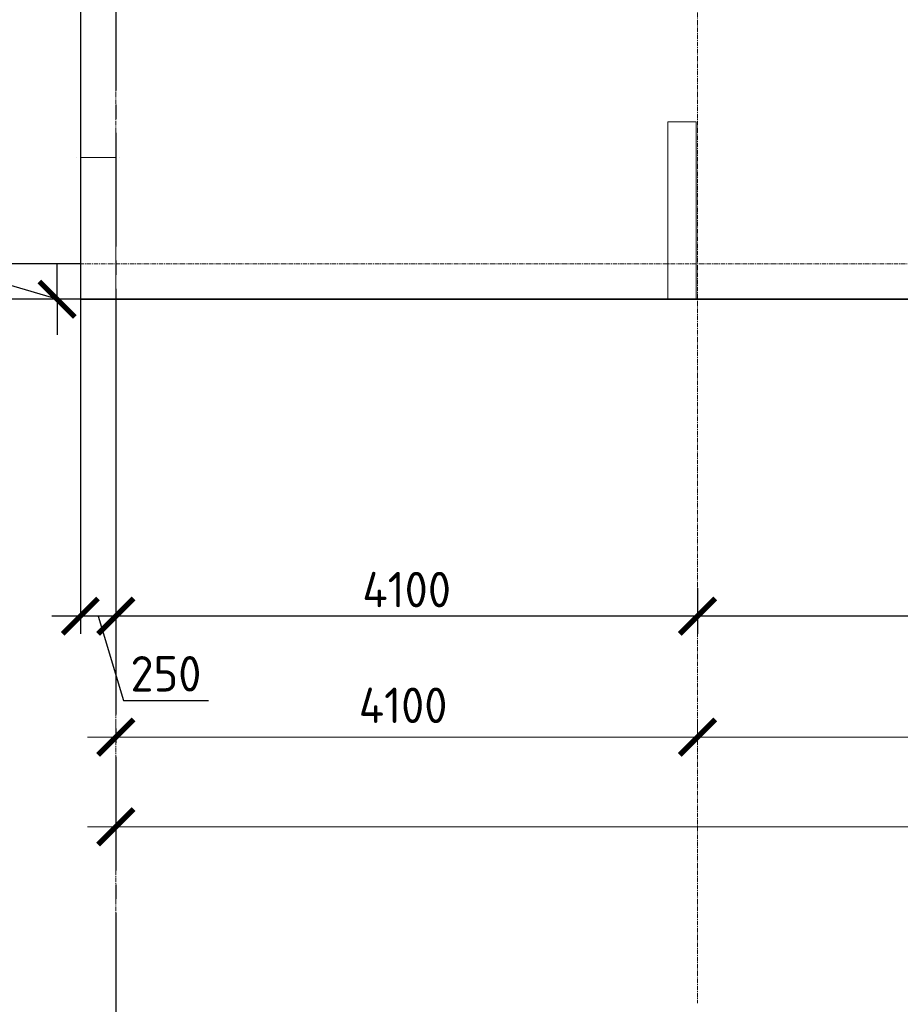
# Model space of a CAD drawing. Header units: millimetres. Extents: x 369815 to 1481759, y -423071 to -27917.
# Tile 230 of 256: x 1047228 to 1053436, y -93663 to -86721. Entities that reach past the tile are written whole.
import ezdxf

# ---------------------------------------------------------------- set-up
doc = ezdxf.new("R2010")
doc.units = ezdxf.units.MM
for name, pattern in [('______5', [1100, 800, -100, 100, -100]), ('DASHED', [7, 5, -2, 0]), ('осевая', [50.8, 31.75, -6.35, 6.35, -6.35])]:
    doc.linetypes.add(name, pattern=pattern)
doc.layers.add('Колонна_ бетон', color=7, linetype='Continuous', lineweight=50, true_color=0xb4b496)
for name, color, linetype, lineweight in [('Оси', 40, '______5', 18), ('Перекрытие ж_бетон', 1, 'Continuous', 30), ('РАЗМЕРЫ', 1, 'Continuous', 9)]:
    doc.layers.add(name, color=color, linetype=linetype, lineweight=lineweight)
doc.styles.add('GOST-2.304_Type-B', font='GOST_Common.ttf')
doc.styles.add('ГОСТ', font='GOST_Common.ttf')
doc.dimstyles.new('СПДС', dxfattribs={"dimscale": 100, "dimtxt": 2.5, "dimasz": 2.5, "dimexe": 1.25, "dimexo": 0, "dimtad": 1, "dimdec": 0, "dimtxsty": 'GOST-2.304_Type-B', "dimblk": 'ARCHTICK', "dimcen": 2.5, "dimdle": 2, "dimadec": 0, "dimazin": 2, "dimtfac": 0.75, "dimtdec": 0, "dimtmove": 1, "dimatfit": 3, "dimfxl": 1, "dimtolj": 1, "dimarcsym": 1})

# ---------------------------------------------------------------- blocks, each defined once
blk = doc.blocks.new('_ArchTick')
at = {"color": 0, "linetype": 'ByBlock', "const_width": 0.15}
blk.add_lwpolyline([(-0.5, -0.5), (0.5, 0.5)], dxfattribs=at)
blk = doc.blocks.new('*D2005')
at = {"color": 1, "lineweight": -2, "transparency": 16777216}
for p, q in [((-85704.7, -346670.2), (-85704.7, -346545.2)), ((-38904.7, -346670.2), (-38904.7, -346545.2)), ((-85904.7, -346670.2), (-38704.7, -346670.2))]:
    blk.add_line(p, q, dxfattribs=at)
at = {"layer": 'DEFPOINTS', "color": 0, "transparency": 16777216}
for p in [(-85704.7, -346670.2), (-38904.7, -346670.2), (-38904.7, -346670.2)]:
    blk.add_point(p, dxfattribs=at)
at = {"color": 1, "lineweight": -2, "transparency": 16777216, "xscale": 250, "yscale": 250, "zscale": 250, "rotation": 180}
blk.add_blockref('_ArchTick', (-85704.7, -346670.2), dxfattribs=at)
at = {"color": 1, "lineweight": -2, "transparency": 16777216, "xscale": 250, "yscale": 250, "zscale": 250}
blk.add_blockref('_ArchTick', (-38904.7, -346670.2), dxfattribs=at)
at = {"color": 1, "transparency": 16777216, "insert": (-67487.3, -346445.2), "char_height": 250, "width": 104166.667, "attachment_point": 5, "style": 'GOST-2.304_Type-B'}
blk.add_mtext('\\A1;46800', dxfattribs=at)
blk = doc.blocks.new('*D2012')
at = {"color": 1, "lineweight": -2, "transparency": 16777216}
for p, q in [((-85704.7, -346038.9), (-85704.7, -345913.9)), ((-81604.7, -346038.9), (-81604.7, -345913.9)), ((-85904.7, -346038.9), (-81404.7, -346038.9))]:
    blk.add_line(p, q, dxfattribs=at)
at = {"layer": 'DEFPOINTS', "color": 0, "transparency": 16777216}
for p in [(-85704.7, -346038.9), (-81604.7, -346038.9), (-81604.7, -346038.9)]:
    blk.add_point(p, dxfattribs=at)
at = {"color": 1, "lineweight": -2, "transparency": 16777216, "xscale": 250, "yscale": 250, "zscale": 250, "rotation": 180}
blk.add_blockref('_ArchTick', (-85704.7, -346038.9), dxfattribs=at)
at = {"color": 1, "lineweight": -2, "transparency": 16777216, "xscale": 250, "yscale": 250, "zscale": 250}
blk.add_blockref('_ArchTick', (-81604.7, -346038.9), dxfattribs=at)
at = {"color": 1, "transparency": 16777216, "insert": (-83679.9, -345813.9), "char_height": 250, "width": 83333.333, "attachment_point": 5, "style": 'GOST-2.304_Type-B'}
blk.add_mtext('\\A1;4100', dxfattribs=at)
blk = doc.blocks.new('*D2013')
at = {"color": 1, "lineweight": -2, "transparency": 16777216}
for p, q in [((-81604.7, -346038.9), (-81604.7, -345913.9)), ((-77404.7, -346038.9), (-77404.7, -345913.9)), ((-81804.7, -346038.9), (-77204.7, -346038.9))]:
    blk.add_line(p, q, dxfattribs=at)
at = {"layer": 'DEFPOINTS', "color": 0, "transparency": 16777216}
for p in [(-81604.7, -346038.9), (-77404.7, -346038.9), (-77404.7, -346038.9)]:
    blk.add_point(p, dxfattribs=at)
at = {"color": 1, "lineweight": -2, "transparency": 16777216, "xscale": 250, "yscale": 250, "zscale": 250, "rotation": 180}
blk.add_blockref('_ArchTick', (-81604.7, -346038.9), dxfattribs=at)
at = {"color": 1, "lineweight": -2, "transparency": 16777216, "xscale": 250, "yscale": 250, "zscale": 250}
blk.add_blockref('_ArchTick', (-77404.7, -346038.9), dxfattribs=at)
at = {"color": 1, "transparency": 16777216, "insert": (-79529.9, -345813.9), "char_height": 250, "width": 83333.333, "attachment_point": 5, "style": 'GOST-2.304_Type-B'}
blk.add_mtext('\\A1;4200', dxfattribs=at)
blk = doc.blocks.new('*D2273')
at = {"layer": 'DEFPOINTS', "color": 0, "transparency": 16777216}
for p in [(1047655.9, -88692.2), (1047905.9, -88692.2), (1047655.9, -90926.3)]:
    blk.add_point(p, dxfattribs=at)
at = {"layer": 'РАЗМЕРЫ', "color": 0, "lineweight": -2, "transparency": 16777216}
for p, q in [((1047655.9, -88692.2), (1047655.9, -91051.3)), ((1047905.9, -88692.2), (1047905.9, -91051.3)), ((1048105.9, -90926.3), (1047455.9, -90926.3)), ((1047780.9, -90926.3), (1047959, -91520)), ((1047959, -91520), (1048559, -91520))]:
    blk.add_line(p, q, dxfattribs=at)
at = {"layer": 'РАЗМЕРЫ', "color": 0, "lineweight": -2, "transparency": 16777216, "xscale": 250, "yscale": 250, "zscale": 250, "rotation": 180}
blk.add_blockref('_ArchTick', (1047655.9, -90926.3), dxfattribs=at)
at = {"layer": 'РАЗМЕРЫ', "color": 0, "lineweight": -2, "transparency": 16777216, "xscale": 250, "yscale": 250, "zscale": 250}
blk.add_blockref('_ArchTick', (1047905.9, -90926.3), dxfattribs=at)
at = {"layer": 'РАЗМЕРЫ', "color": 0, "transparency": 16777216, "insert": (1048259, -91332.5), "char_height": 250, "attachment_point": 5, "style": 'GOST-2.304_Type-B'}
blk.add_mtext('\\A1;250', dxfattribs=at)
blk = doc.blocks.new('*D2274')
at = {"layer": 'DEFPOINTS', "color": 0, "transparency": 16777216}
for p in [(1046945.3, -88442.2), (1047655.9, -88442.2), (1047655.9, -88692.2)]:
    blk.add_point(p, dxfattribs=at)
at = {"layer": 'РАЗМЕРЫ', "color": 0, "lineweight": -2, "transparency": 16777216}
for p, q in [((1046601.6, -88464), (1046601.6, -87864)), ((1046945.3, -88892.2), (1046945.3, -88242.2)), ((1047655.9, -88442.2), (1046820.3, -88442.2)), ((1046945.3, -88567.2), (1046601.6, -88464)), ((1047655.9, -88692.2), (1046820.3, -88692.2))]:
    blk.add_line(p, q, dxfattribs=at)
at = {"layer": 'РАЗМЕРЫ', "color": 0, "lineweight": -2, "transparency": 16777216, "xscale": 250, "yscale": 250, "zscale": 250}
for p, rotation in [((1046945.3, -88442.2), 90), ((1046945.3, -88692.2), 270)]:
    blk.add_blockref('_ArchTick', p, dxfattribs=dict(at, rotation=rotation))
at = {"layer": 'РАЗМЕРЫ', "color": 0, "transparency": 16777216, "insert": (1046414.1, -88164), "char_height": 250, "attachment_point": 5, "rotation": 90, "style": 'GOST-2.304_Type-B'}
blk.add_mtext('\\A1;250', dxfattribs=at)
blk = doc.blocks.new('*D2275')
at = {"layer": 'DEFPOINTS', "color": 0, "transparency": 16777216}
for p in [(1046945.3, -72042.2), (1047655.9, -72042.2), (1047238.1, -88442.2)]:
    blk.add_point(p, dxfattribs=at)
at = {"layer": 'РАЗМЕРЫ', "color": 0, "lineweight": -2, "transparency": 16777216}
for p, q in [((1046945.3, -88642.2), (1046945.3, -71842.2)), ((1047655.9, -72042.2), (1046820.3, -72042.2)), ((1047238.1, -88442.2), (1046820.3, -88442.2))]:
    blk.add_line(p, q, dxfattribs=at)
at = {"layer": 'РАЗМЕРЫ', "color": 0, "lineweight": -2, "transparency": 16777216, "xscale": 250, "yscale": 250, "zscale": 250}
for p, rotation in [((1046945.3, -72042.2), 90), ((1046945.3, -88442.2), 270)]:
    blk.add_blockref('_ArchTick', p, dxfattribs=dict(at, rotation=rotation))
at = {"layer": 'РАЗМЕРЫ', "color": 0, "transparency": 16777216, "insert": (1046757.8, -80242.2), "char_height": 250, "attachment_point": 5, "rotation": 90, "style": 'GOST-2.304_Type-B'}
blk.add_mtext('\\A1;16400', dxfattribs=at)
blk = doc.blocks.new('*D2283')
at = {"layer": 'DEFPOINTS', "color": 0, "transparency": 16777216}
for p in [(1047492.2, -88692.2), (1049765.7, -88692.2), (1082573.6, -88692.2)]:
    blk.add_point(p, dxfattribs=at)
at = {"layer": 'РАЗМЕРЫ', "color": 0, "lineweight": -2, "transparency": 16777216}
for p, q in [((1047148.4, -88589), (1047148.4, -88339)), ((1047492.2, -88692.2), (1047492.2, -88442.2)), ((1047492.2, -88692.2), (1047148.4, -88589)), ((1082573.6, -88692.2), (1047367.2, -88692.2)), ((1049765.7, -88692.2), (1047367.2, -88692.2)), ((1047492.2, -88692.2), (1047492.2, -88942.2))]:
    blk.add_line(p, q, dxfattribs=at)
at = {"layer": 'РАЗМЕРЫ', "color": 0, "lineweight": -2, "transparency": 16777216, "xscale": 250, "yscale": 250, "zscale": 250}
for rotation in [90, 270]:
    blk.add_blockref('_ArchTick', (1047492.2, -88692.2), dxfattribs=dict(at, rotation=rotation))
at = {"layer": 'РАЗМЕРЫ', "color": 0, "transparency": 16777216, "insert": (1046960.9, -88464), "char_height": 250, "attachment_point": 5, "rotation": 90, "style": 'GOST-2.304_Type-B'}
blk.add_mtext('\\A1;0', dxfattribs=at)
blk = doc.blocks.new('подложка стн 1-го этажа')
at = {"layer": 'Колонна_ бетон', "color": 252, "linetype": 'DASHED', "lineweight": 0, "ltscale": 0.5, "true_color": 0x939598, "transparency": 33554687}
for p, q in [((11935.8, 10712, -760), (11935.8, 10712, -760)), ((11935.8, 9462, -760), (11935.8, 10712, -760)), ((11935.8, 10712, -760), (12135.8, 10712, -760)), ((12135.8, 10712, -760), (12135.8, 10712, -760)), ((12135.8, 9462, -760), (12135.8, 10712, -760)), ((7769.1, 10462, -560), (7769.1, 10462, -560)), ((7794.1, 10462, -560), (8044.4, 10462, -560)), ((7794.1, 9462, -560), (7794.1, 10462, -560)), ((8044.1, 9462, -560), (8044.1, 10462, -560)), ((8069.1, 10462, -560), (8069.1, 10462, -560)), ((7794.1, 9462, -560), (7794.1, 9462, -560)), ((7794.1, 9462, -560), (8046.3, 9462, -560)), ((8046.3, 9462, -560), (8046.3, 9462, -560)), ((11935.8, 9462, -760), (11935.8, 9462, -760)), ((11935.8, 9462, -760), (12135.8, 9462, -760)), ((12135.8, 9462, -760), (12135.8, 9462, -760))]:
    blk.add_line(p, q, dxfattribs=at)
blk = doc.blocks.new('*D2224')
at = {"layer": 'DEFPOINTS', "color": 0, "transparency": 16777216}
for p in [(1056505.7, -90286.5), (1052005.9, -90728.6), (1052005.9, -90926.3)]:
    blk.add_point(p, dxfattribs=at)
at = {"layer": 'РАЗМЕРЫ', "color": 0, "lineweight": -2, "transparency": 16777216}
for p, q in [((1056505.7, -90286.5), (1056505.7, -91051.3)), ((1052005.9, -90728.6), (1052005.9, -91051.3)), ((1056705.7, -90926.3), (1051805.9, -90926.3))]:
    blk.add_line(p, q, dxfattribs=at)
at = {"layer": 'РАЗМЕРЫ', "color": 0, "lineweight": -2, "transparency": 16777216, "xscale": 250, "yscale": 250, "zscale": 250, "rotation": 180}
blk.add_blockref('_ArchTick', (1052005.9, -90926.3), dxfattribs=at)
at = {"layer": 'РАЗМЕРЫ', "color": 0, "lineweight": -2, "transparency": 16777216, "xscale": 250, "yscale": 250, "zscale": 250}
blk.add_blockref('_ArchTick', (1056505.7, -90926.3), dxfattribs=at)
at = {"layer": 'РАЗМЕРЫ', "color": 0, "transparency": 16777216, "insert": (1054255.8, -90738.8), "char_height": 250, "attachment_point": 5, "style": 'GOST-2.304_Type-B'}
blk.add_mtext('\\A1;4500', dxfattribs=at)
blk = doc.blocks.new('*D2225')
at = {"layer": 'DEFPOINTS', "color": 0, "transparency": 16777216}
for p in [(1052005.9, -90728.6), (1047905.9, -90795.4), (1047905.9, -90926.3)]:
    blk.add_point(p, dxfattribs=at)
at = {"layer": 'РАЗМЕРЫ', "color": 0, "lineweight": -2, "transparency": 16777216}
for p, q in [((1052005.9, -90728.6), (1052005.9, -91051.3)), ((1047905.9, -90795.4), (1047905.9, -91051.3)), ((1052205.9, -90926.3), (1047705.9, -90926.3))]:
    blk.add_line(p, q, dxfattribs=at)
at = {"layer": 'РАЗМЕРЫ', "color": 0, "lineweight": -2, "transparency": 16777216, "xscale": 250, "yscale": 250, "zscale": 250, "rotation": 180}
blk.add_blockref('_ArchTick', (1047905.9, -90926.3), dxfattribs=at)
at = {"layer": 'РАЗМЕРЫ', "color": 0, "lineweight": -2, "transparency": 16777216, "xscale": 250, "yscale": 250, "zscale": 250}
blk.add_blockref('_ArchTick', (1052005.9, -90926.3), dxfattribs=at)
at = {"layer": 'РАЗМЕРЫ', "color": 0, "transparency": 16777216, "insert": (1049955.9, -90738.8), "char_height": 250, "attachment_point": 5, "style": 'GOST-2.304_Type-B'}
blk.add_mtext('\\A1;4100', dxfattribs=at)
blk = doc.blocks.new('оси блок 2')
at = {"layer": 'Оси', "color": 16, "linetype": 'осевая', "lineweight": 0, "transparency": 33554687}
for p, q in [((-85704.7, -322543), (-85704.7, -347930)), ((-81604.7, -322543), (-81604.7, -347914.1)), ((-89822.3, -342701.3), (-37238.5, -342701.3))]:
    blk.add_line(p, q, dxfattribs=at)
for base, p1, p2, picture, middle in [((-81604.7, -346038.9), (-85704.7, -346038.9), (-81604.7, -346038.9), '*D2012', (-83679.9, -346038.9)), ((-77404.7, -346038.9), (-81604.7, -346038.9), (-77404.7, -346038.9), '*D2013', (-79529.9, -346038.9)), ((-38904.7, -346670.2), (-85704.7, -346670.2), (-38904.7, -346670.2), '*D2005', (-67487.3, -346670.2))]:
    dim = blk.add_linear_dim(base=base, p1=p1, p2=p2, dimstyle='СПДС', override={"dimgap": 1})
    dim.commit()
    dim.dimension.update_dxf_attribs({"geometry": picture, "text_midpoint": middle, "dimtype": 128})

msp = doc.modelspace()

# ---------------------------------------------------------------- linework, layer by layer
at = {"layer": 'Оси', "color": 16, "linetype": '______5', "lineweight": 25, "transparency": 33554687}
msp.add_line((1047905.9, -69918.9, -360), (1047905.9, -93908.9, -360), dxfattribs=at)
at = {"layer": 'Перекрытие ж_бетон', "elevation": -360}
for points in [[(1064765.9, -71792.2), (1061665.9, -71792.2), (1061665.9, -71792.2), (1058315.9, -71792.2), (1058315.9, -71792.2), (1047655.9, -71792.2), (1047655.9, -88692.2)], [(1047655.9, -88692.2), (1056506, -88692.2)]]:
    msp.add_lwpolyline(points, dxfattribs=at)

# ---------------------------------------------------------------- block references
msp.add_blockref('подложка стн 1-го этажа', (1039862, -98154, 200))
at = {"layer": 'РАЗМЕРЫ'}
msp.add_blockref('оси блок 2', (1133610.6, 254259.1, -360), dxfattribs=at)

# ---------------------------------------------------------------- texts
at = {"insert": (993474.5, -89132.9), "char_height": 300, "width": 18500, "attachment_point": 1, "style": 'ГОСТ'}
msp.add_mtext('\\pi-900,l900,t900;{\\C7;1.^IАрмирование монолитной плиты  состоит из основного армирования ∅10 А500С с шагом  200х200мм  в нижней зоне, основного армирования ∅10 А500С с шагом  200х200мм  в  верхней зоне и дополнительного армирования, указанного на схемах армирования.\\P2.^IАрмирование плиты предусмотрено отдельными  стержнями заводской длины по осям Х и Y. При недостатке заводской длины стержней для армирования плиты, стыки стержней осуществлять внахлестку без  сварки. Стыки арматуры внахлестку должны располагаться вразбежку (через шаг). См. деталь стыковки арматуры.\\P3.^IВерхнюю и нижнюю арматуру вязать вязальной проволокой через пересечение.  Стержни основной и дополнительной арматуры укладывать в соответствии с сечениями .\\P4.^IПо периметру плиты и у отверстий  у концов основной арматуры устанавливать П-образные элементы Ск1.\\P5.^IПозиции со знаком "*" укладываются с шагом 100 мм\\P6.^I Для фиксации в проектном положении стержней верхней сетки устанавливать фиксаторы Ф1 с шагом 600х600мм.\\P7.^IДиаметр оправки стержня при d<20мм - 5d, при d≥20мм - 8d\\P8.^IКаркасы поперечного армирования устанавливаются до начала устройство верхней сетки армирования.\\P9.^IВ местах расположения отверстий осуществить прерывания основной и дополнительной сеток арматуры. Отверстия обрамляются двумя стержнями арматуры d 16. см. узел обрамления отверстий.\\P10.^IОбрамление отверстий выполнить в соотвии с узлом, расход стали на обрамление учтен на листе 3.\\P11.^IПроемы размерами до 300х300 допускается выполнять по месту методом алмазного бурения.}', dxfattribs=at)

# ---------------------------------------------------------------- dimensions: what is measured, and where the dimension line sits
at = {"layer": 'РАЗМЕРЫ'}
for base, p1, p2, picture, middle in [((1046945.3, -72042.2, -360), (1047238.1, -88442.2, -360), (1047655.9, -72042.2, -360), '*D2275', (1046757.8, -80242.2, -360)), ((1046945.3, -88442.2, -360), (1047655.9, -88692.2, -360), (1047655.9, -88442.2, -360), '*D2274', (1046414.1, -88401.5, -360)), ((1047492.1834945, -88692.1723021, -359.999997), (1082573.5936671, -88692.1723021, -359.999997), (1049765.6772282, -88692.1723021, -359.999997), '*D2283', (1046960.9334945, -88526.5473021, -359.999997))]:
    dim = msp.add_linear_dim(base=base, p1=p1, p2=p2, angle=90, dimstyle='СПДС', override={"dimrnd": 5}, dxfattribs=at)
    dim.commit()
    dim.dimension.update_dxf_attribs({"geometry": picture, "text_midpoint": middle})
for base, p1, p2, picture, middle in [((1047655.9, -90926.3, -360), (1047905.9, -88692.2, -360), (1047655.9, -88692.2, -360), '*D2273', (1048021.5, -91332.5, -360)), ((1052005.9, -90926.3, -360), (1056505.7, -90286.5, -360), (1052005.9, -90728.6, -360), '*D2224', (1054255.8, -90738.8, -360)), ((1047905.9, -90926.3, -360), (1052005.9, -90728.6, -360), (1047905.9, -90795.4, -360), '*D2225', (1049955.9, -90738.8, -360))]:
    dim = msp.add_linear_dim(base=base, p1=p1, p2=p2, dimstyle='СПДС', override={"dimrnd": 5}, dxfattribs=at)
    dim.commit()
    dim.dimension.update_dxf_attribs({"geometry": picture, "text_midpoint": middle})

doc.saveas('drawing.dxf')
